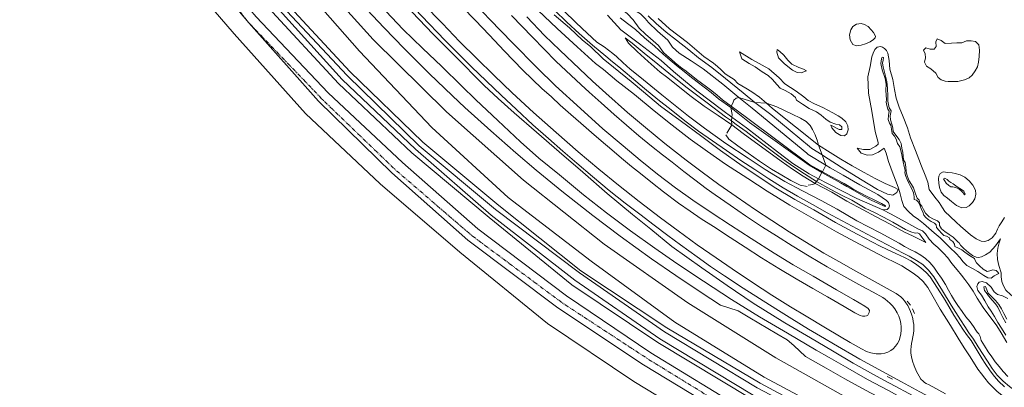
# Model space of a CAD drawing. Header units: metres. Extents: x 69428 to 72581, y 405279 to 408746.
# Tile 17 of 39: x 70308 to 70789, y 407786 to 407965. Entities that reach past the tile are written whole.
import ezdxf

# ---------------------------------------------------------------- set-up
doc = ezdxf.new("R2010")
doc.units = ezdxf.units.M
doc.linetypes.add('PHANTOM2', pattern=[1.25, 0.625, -0.125, 0.125, -0.125, 0.125, -0.125])
for name, color, linetype, lineweight in [('BS-BINNENKRUINLIJN-KPN', 253, 'CONTINUOUS', 0), ('BS-BINNENTEENLIJN-KPN', 253, 'CONTINUOUS', 0), ('BS-HEK', 253, 'RASTER', 0), ('BS-HOOGTELIJN', 253, 'CONTINUOUS', 0), ('BS-INSTEEK-SLOOT-KPN', 253, 'CONTINUOUS', 0), ('BS-KANT-KREUKELBERM', 35, 'PHANTOM2', 0), ('BS-KANT-VERHARDING', 253, 'CONTINUOUS', 0), ('BS-KANT-WATER', 253, 'CONTINUOUS', 0), ('BS-KRUINLIJN', 253, 'CONTINUOUS', 0), ('BS-OVERIG-KPN', 253, 'CONTINUOUS', 0), ('BS-RASTER', 253, 'RASTER', 0), ('BS-SCHEIDINGSL-TALUDBEKL-ONZB', 253, 'CONTINUOUS', 0), ('BS-TUSSENBERM', 253, 'CONTINUOUS', 0)]:
    doc.layers.add(name, color=color, linetype=linetype, lineweight=lineweight)
doc.linetypes.add('RASTER', pattern='A,3,-2,[200,RASTER,S=0.75,R=0,X=0,Y=0],-2,3', length=10)

msp = doc.modelspace()

# ---------------------------------------------------------------- linework, layer by layer
at = {"layer": 'BS-BINNENKRUINLIJN-KPN'}
for points in [[(70383.605, 408101.673), (70388.888, 408093.353), (70396.615, 408081.879), (70403.476, 408071.465), (70410.213, 408062.228), (70417.059, 408053.016), (70425.05, 408042.534), (70433.212, 408031.446), (70442.699, 408020.321), (70450.738, 408010.269), (70460.921, 407997.679), (70469.243, 407987.866), (70478.138, 407978.151), (70486.913, 407969.414), (70495.427, 407960.5), (70504.859, 407951.416), (70514.324, 407942.5), (70523.87, 407933.087), (70530.841, 407926.248)], [(70599.647, 407972.644), (70601.831, 407970.445), (70604.586, 407968.285), (70607.589, 407965.258), (70610.565, 407961.18), (70613.551, 407958.278), (70616.024, 407956.223), (70619.882, 407952.805), (70622.328, 407949.377), (70624.023, 407947.876), (70626.072, 407946.033), (70628.123, 407944.277), (70630.706, 407942.222), (70633.407, 407940.277)], [(70561.124, 407970.022), (70570.498, 407961.122), (70580.261, 407952.027), (70589.23, 407943.906), (70590.423, 407943.059), (70593.043, 407940.982), (70599.664, 407935.495)], [(70601.17, 407966.159), (70604.77, 407963.463), (70608.689, 407960.543), (70613.12, 407956.445), (70618.009, 407952.379), (70622.151, 407948.464), (70625.667, 407945.592), (70629.505, 407942.378), (70632.405, 407940.047)], [(70619.767, 407965.959), (70625.285, 407960.811), (70634.087, 407954.209), (70641.988, 407947.317), (70646.806, 407944.192), (70648.726, 407942.553)], [(70620.704, 407939.83), (70614.929, 407944.938), (70609.571, 407949.817), (70605.319, 407953.952), (70603.728, 407956.51)], [(70667.061, 407942.4), (70664.168, 407943.989), (70660.622, 407946.267), (70659.46, 407949.724)], [(70677.78, 407950.805), (70679.019, 407949.889), (70680.97, 407948.02), (70682.918, 407945.588), (70685.009, 407943.672)], [(70672.632, 407924.658), (70669.144, 407927.571), (70665.418, 407930.163), (70662.484, 407931.983), (70658.583, 407934.244), (70656.882, 407936.244), (70654.278, 407937.752), (70652.415, 407939.026), (70650.251, 407941.116), (70648.726, 407942.553)], [(70692.119, 407940.469), (70690.61, 407941.29), (70688.408, 407942.052), (70685.009, 407943.672)], [(70747.483, 407874.608), (70746.649, 407876.352), (70745.69, 407877.405), (70744.591, 407877.697), (70744.536, 407879.017), (70744.208, 407880.911), (70743.524, 407882.904), (70742.862, 407884.06), (70741.975, 407885.593), (70741.142, 407887.404), (70740.286, 407889.459), (70740.081, 407890.815), (70740.125, 407891.846), (70739.767, 407893.745), (70739.292, 407896.032), (70738.874, 407897.732), (70738.623, 407899.435), (70738.15, 407901.549), (70737.633, 407903.384), (70736.512, 407904.951), (70735.767, 407907.072), (70734.967, 407908.538), (70733.942, 407909.798), (70733.544, 407912.009), (70733.24, 407913.983), (70732.627, 407914.922), (70731.948, 407916.695), (70732.067, 407918.621), (70732.473, 407920.788), (70731.702, 407921.774), (70731.321, 407923.528), (70730.869, 407925.17), (70731.11, 407926.41), (70731.003, 407928.529), (70730.854, 407930.948), (70730.955, 407933.884), (70730.397, 407936.665), (70729.051, 407940.924), (70728.342, 407943.937), (70728.59, 407946.291), (70729.064, 407947.028), (70729.716, 407946.843), (70729.549, 407945.568), (70729.092, 407944.113), (70729.441, 407942.419), (70730.353, 407939.126), (70731.331, 407935.136), (70731.614, 407931.882), (70731.752, 407928.284), (70731.754, 407925.556), (70732.443, 407922.445), (70733.323, 407920.888), (70732.826, 407918.486), (70733.054, 407916.581), (70733.69, 407914.436), (70734.148, 407912.606), (70734.408, 407910.792), (70735.618, 407908.987), (70737.261, 407907.002), (70738.172, 407904.964), (70738.53, 407902.765), (70739.127, 407900.597), (70739.232, 407898.871), (70739.439, 407897.116), (70740.165, 407895.676), (70740.524, 407893.515), (70740.758, 407891.398), (70741.103, 407889.26), (70742.11, 407886.849), (70743.295, 407885.086), (70744.246, 407883.336), (70745.163, 407880.437), (70746.065, 407878.415), (70747.109, 407877.427), (70747.59, 407875.428), (70748.363, 407874.504)], [(70655.622, 407914.146), (70648.973, 407918.662), (70642.193, 407923.156), (70635.268, 407928.417), (70629.271, 407933.09), (70623.856, 407937.451), (70620.704, 407939.83)], [(70655.227, 407922.521), (70649.193, 407926.701), (70645.521, 407929.775), (70642.167, 407932.502), (70638.77, 407934.977), (70635.15, 407937.765), (70632.405, 407940.047)], [(70633.407, 407940.277), (70638.418, 407936.184), (70643.371, 407932.581), (70645.861, 407930.639), (70648.504, 407928.518), (70651.125, 407926.233), (70655.295, 407923.164)], [(70667.061, 407942.4), (70670.525, 407939.999), (70673.346, 407938.066), (70675.434, 407936.226), (70677.568, 407933.702), (70679.279, 407932.025), (70681.761, 407930.815), (70684.675, 407929.169), (70686.708, 407927.341), (70687.269, 407926.156), (70690.136, 407924.206), (70693.449, 407922.131), (70696.954, 407920.471), (70699.241, 407918.756), (70701.531, 407916.782), (70703.581, 407915.403), (70706.327, 407914.401), (70708.208, 407914.04), (70709.324, 407913.121), (70709.256, 407911.844), (70708.049, 407911.739), (70703.985, 407913.901)], [(70599.664, 407935.495), (70608.251, 407928.884), (70617.831, 407920.862), (70626.58, 407913.874), (70635.347, 407907.126), (70643.829, 407901.1), (70652.562, 407894.995), (70663.458, 407887.892), (70672.928, 407881.802), (70683.919, 407875.018), (70695.328, 407868.485), (70706.797, 407861.961), (70715.521, 407857.164), (70724.405, 407852.461), (70730.291, 407849.454)], [(70530.841, 407926.248), (70541.556, 407916.147), (70552.654, 407905.888), (70561.576, 407897.9), (70571.681, 407889.694), (70583.353, 407880.038), (70594.621, 407871.162), (70606.308, 407862.494), (70618.158, 407853.925), (70628.917, 407846.53), (70641.838, 407837.838), (70655.47, 407828.969), (70669.104, 407820.477), (70682.754, 407812.497), (70696.757, 407804.225), (70703.121, 407800.698)], [(70697.86, 407904.153), (70675.533, 407922.013), (70672.632, 407924.658)], [(70699.509, 407890.912), (70693.416, 407894.381), (70664.342, 407915.31), (70657.038, 407921.044), (70655.227, 407922.521)], [(70655.295, 407923.164), (70662.783, 407917.642), (70693.78, 407894.609), (70699.025, 407891.665), (70699.834, 407891.212)], [(70655.622, 407914.146), (70661.255, 407909.946), (70679.777, 407896.449), (70685.223, 407892.5), (70690.401, 407889.009), (70696.379, 407885.447)], [(70736.747, 407882.53), (70734.96, 407883.618), (70730.505, 407885.555), (70725.633, 407888.01), (70720.2, 407890.861), (70714.321, 407894.033), (70708.789, 407897.318), (70703.617, 407900.549), (70697.86, 407904.153)], [(70716.765, 407902.787), (70718.691, 407900.295), (70721.688, 407899.256), (70724.283, 407899.488), (70727.239, 407900.827), (70730.018, 407902.703)], [(70699.834, 407891.212), (70704.3, 407888.714), (70710.492, 407885.534), (70712.88, 407884.072), (70715.207, 407882.578), (70721.006, 407879.483), (70725.464, 407877.346), (70728.678, 407875.757), (70730.56, 407874.688), (70730.576, 407874.325), (70729.888, 407874.383), (70727.199, 407875.74), (70723.582, 407877.422), (70718.845, 407879.986), (70713.518, 407883.004), (70711.712, 407884.086), (70708.587, 407885.823), (70703.944, 407888.374), (70699.509, 407890.912)], [(70696.379, 407885.447), (70704.482, 407881.203), (70711.735, 407876.955), (70719.666, 407872.714), (70725.679, 407869.444), (70732.839, 407865.714), (70739.872, 407861.748)], [(70785.915, 407841.66), (70785.28, 407842.408), (70784.5, 407843.081), (70782.958, 407843.393), (70781.498, 407842.929), (70780.119, 407842.568), (70778.208, 407843.784), (70776.37, 407845.44), (70775.033, 407846.778), (70774.34, 407848.041), (70773.968, 407848.882), (70771.634, 407850.337), (70769.334, 407852.057), (70767.762, 407853.188), (70766.29, 407853.938), (70764.355, 407854.743), (70764.283, 407855.964), (70763.421, 407857.169), (70761.964, 407858.222), (70761.769, 407858.966), (70760.392, 407859.825), (70759.127, 407860.166), (70757.936, 407861.339), (70756.782, 407862.582), (70755.406, 407864.05), (70755.242, 407865.354), (70754.497, 407866.092), (70752.941, 407866.93), (70751.462, 407868.037), (70750.274, 407868.97), (70749.325, 407870.127), (70748.796, 407871.636), (70748.162, 407872.884), (70747.483, 407874.608)], [(70748.363, 407874.504), (70749.091, 407872.908), (70750.174, 407871.069), (70751.827, 407869.281), (70753.955, 407868.126), (70755.935, 407867.301), (70756.952, 407866.271), (70756.899, 407864.963), (70757.948, 407863.43), (70759.535, 407862.109), (70761.703, 407860.724), (70763.529, 407859.333), (70764.708, 407858.178), (70766.017, 407856.93), (70766.46, 407856.576), (70767.266, 407855.478), (70768.874, 407853.791), (70771.1, 407851.918), (70773.077, 407850.48), (70774.849, 407849.668), (70775.974, 407849.383), (70777.485, 407849.792), (70779.353, 407850.722), (70781.554, 407852.037), (70784.311, 407855.047), (70786.678, 407858.473)], [(70750.311, 407856.686), (70746.785, 407858.61), (70743.785, 407860.026), (70739.872, 407861.748)], [(70730.291, 407849.454), (70735.594, 407846.882), (70738.581, 407845.382), (70741.407, 407843.639), (70744.106, 407841.884), (70746.661, 407839.876), (70748.969, 407837.674), (70751.307, 407834.748), (70753.146, 407831.448), (70757.295, 407824.233), (70762.244, 407816.316), (70766.02, 407810.121), (70769.022, 407805.346), (70771.828, 407800.996), (70775.716, 407795.057), (70777.403, 407792.695), (70778.988, 407790.641), (70780.792, 407788.398), (70782.924, 407786.237), (70785.106, 407784.192), (70787.265, 407782.395), (70790.09, 407780.237)], [(70789.231, 407817.581), (70787.854, 407820.157), (70786.496, 407822.76), (70785.469, 407825.181), (70784.204, 407826.906), (70782.596, 407828.717), (70780.772, 407830.8), (70780.111, 407831.66), (70778.851, 407833.392), (70778.545, 407835.105), (70779.392, 407835.349), (70780.089, 407833.636), (70780.752, 407832.11), (70782.323, 407830.398), (70784.286, 407828.482), (70785.896, 407826.615), (70787.231, 407824.42), (70788.372, 407822.13), (70789.733, 407819.43)], [(70703.121, 407800.698), (70711.036, 407796.203), (70721.831, 407789.944), (70732.001, 407784.644), (70740.454, 407779.95), (70749.405, 407775.107), (70758.597, 407770.566), (70768.819, 407765.166), (70777.755, 407760.513), (70787.106, 407755.551), (70797.718, 407750.091)]]:
    msp.add_lwpolyline(points, dxfattribs=at)
msp.add_lwpolyline([(70766.093, 407883.598), (70767.692, 407882.607), (70768.753, 407881.751), (70769.52, 407880.516), (70769.143, 407880.06), (70768.573, 407880.792), (70767.723, 407881.841), (70766.367, 407882.89), (70764.787, 407883.59), (70763.46, 407883.804), (70762.527, 407883.827), (70761.525, 407884.494), (70760.237, 407885.649), (70759.348, 407887.033), (70758.82, 407887.841), (70759.56, 407888.138), (70760.752, 407887.48), (70761.546, 407886.669), (70762.529, 407886.025), (70763.655, 407885.328), (70764.932, 407884.433)], close=True, dxfattribs=at)
at = {"layer": 'BS-BINNENTEENLIJN-KPN'}
for points in [[(70383.522, 408113.632), (70389.959, 408103.945), (70397.657, 408093.3), (70404.991, 408082.626), (70411.384, 408073.669), (70417.959, 408064.682), (70426.087, 408054.43), (70434.819, 408042.996), (70443.001, 408032.552), (70452.087, 408021.551), (70462.055, 408009.838), (70471.913, 407998.679), (70480.529, 407989.213), (70490.751, 407978.311), (70499.566, 407969.237), (70510.032, 407958.218), (70520.382, 407947.823), (70534.881, 407933.293), (70541.783, 407926.99)], [(70641.699, 407941.419), (70635.882, 407945.248), (70630.015, 407949.044), (70626.726, 407951.963), (70624.491, 407955.407), (70619.4, 407959.713), (70615.068, 407963.908), (70613.491, 407965.971), (70611.14, 407968.11), (70608.447, 407969.827), (70605.926, 407970.769), (70599.647, 407972.644)], [(70569.118, 407967.77), (70576.552, 407961.318), (70582.806, 407955.326), (70586.696, 407952.189), (70592.94, 407946.264), (70597.96, 407942.207), (70606.597, 407935.257)], [(70645.944, 407942.071), (70639.475, 407946.801), (70634.773, 407950.676), (70628.645, 407955.418), (70623.596, 407959.207), (70618.802, 407963.551), (70614.909, 407967.227)], [(70603.728, 407956.51), (70607.095, 407953.971), (70612.944, 407949.101), (70619.615, 407943.656), (70624.946, 407939.24)], [(70751.978, 407882.535), (70751.242, 407886.137), (70749.876, 407889.561), (70748.133, 407893.88), (70746.876, 407897.324), (70745.206, 407901.657), (70742.807, 407907.761), (70741.367, 407912.624), (70739.264, 407918.029), (70737.271, 407922.707), (70735.822, 407927.126), (70734.995, 407931.335), (70734.194, 407936.241), (70732.734, 407941.204), (70732.354, 407945.481), (70731.742, 407949.015), (70731.122, 407950.294), (70730.176, 407951.241), (70729.15, 407951.906), (70728.106, 407952.231), (70726.59, 407951.88), (70725.441, 407950.835), (70724.651, 407949.029), (70724.013, 407947.161), (70723.124, 407942.452), (70722.07, 407937.445), (70722.333, 407929.507), (70723.955, 407920.74), (70725.615, 407910.883), (70727.022, 407905.46), (70727.022, 407904.598), (70725.918, 407903.664), (70723.053, 407902.125), (70719.85, 407902.006), (70716.765, 407902.787)], [(70659.46, 407949.724), (70665.419, 407945.884), (70670.446, 407943.171)], [(70681.373, 407943.813), (70678.451, 407946.776), (70677.697, 407949.477), (70677.78, 407950.805)], [(70703.985, 407913.901), (70704.468, 407912.665), (70706.409, 407910.317), (70708.773, 407908.938), (70710.635, 407908.663), (70711.805, 407909.669), (70712.431, 407911.613), (70712.271, 407913.637), (70711.286, 407915.613), (70709.362, 407917.271), (70707.586, 407918.478), (70704.968, 407920), (70700.046, 407922.489), (70695.921, 407924.333), (70692.914, 407925.963), (70690.79, 407927.72), (70687.041, 407930.545), (70681.548, 407934.153), (70678.699, 407937.001), (70673.66, 407941.417), (70670.446, 407943.171)], [(70681.373, 407943.813), (70685.271, 407940.732), (70687.589, 407939.612), (70689.563, 407939.47), (70692.119, 407940.469)], [(70624.946, 407939.24), (70633.249, 407932.661), (70643.633, 407924.861), (70652.53, 407918.051), (70655.531, 407915.971)], [(70641.699, 407941.419), (70651.251, 407933.924), (70659.151, 407927.387)], [(70645.944, 407942.071), (70652.617, 407936.664), (70661.184, 407929.759), (70666.974, 407925.044)], [(70606.597, 407935.257), (70612.547, 407930.235), (70620.972, 407923.254), (70630.482, 407916.188), (70641.046, 407908.365), (70650.086, 407901.553), (70660.725, 407894.048), (70668.908, 407888.705), (70676.257, 407883.784), (70686.346, 407877.772), (70695.595, 407872.613), (70706.287, 407866.517), (70716.774, 407860.741), (70728.009, 407854.924), (70731.074, 407853.483)], [(70541.783, 407926.99), (70549.512, 407919.986), (70560.403, 407910.499), (70571.444, 407900.907), (70582.978, 407890.999), (70594.874, 407880.71), (70607.202, 407870.371), (70616.12, 407863.195), (70626.479, 407854.854), (70641.052, 407844.359), (70653.403, 407835.793), (70666.16, 407827.257), (70681.444, 407817.637), (70694.042, 407810.291), (70704.689, 407803.998)], [(70659.151, 407927.387), (70665.629, 407922.249), (70692.203, 407900.281), (70692.944, 407899.711), (70701.444, 407894.469)], [(70666.974, 407925.044), (70674.762, 407919.076), (70693.476, 407903.515), (70694.732, 407902.634), (70699.73, 407899.456)], [(70696.956, 407886.498), (70691.065, 407890.259), (70685.927, 407893.554), (70680.582, 407897.408), (70665.646, 407908.599), (70662.688, 407910.88), (70657.782, 407914.336), (70655.531, 407915.971)], [(70699.73, 407899.456), (70700.916, 407898.703), (70710.789, 407892.263), (70718.447, 407887.568), (70726.714, 407882.576), (70731.661, 407880.381), (70734.261, 407879.853), (70735.174, 407880.435), (70736.2, 407881.149), (70736.747, 407882.53)], [(70730.018, 407902.703), (70730.894, 407900.335), (70732.151, 407896.146), (70734.3, 407890.066), (70735.854, 407886.318), (70736.989, 407883.208), (70737.767, 407880.401), (70738.609, 407877.28), (70739.57, 407874.304), (70741.838, 407871.88)], [(70701.444, 407894.469), (70703.608, 407893.135), (70710.007, 407889.638), (70718.112, 407884.884), (70726.838, 407880.193), (70731.147, 407877.283), (70732.051, 407876.214), (70732.58, 407874.594), (70732.258, 407873.568), (70731.346, 407872.821), (70729.34, 407872.746)], [(70740.398, 407863.119), (70734.228, 407866.692), (70729.665, 407869.087), (70725.258, 407871.389), (70720.687, 407873.509), (70714.241, 407877.367), (70709.522, 407879.658), (70704.015, 407882.66), (70696.956, 407886.498)], [(70788.607, 407868.924), (70787.264, 407866.891), (70786.007, 407864.854), (70785.189, 407863.196), (70784.437, 407861.294), (70782.552, 407858.992), (70780.68, 407857.738), (70778.898, 407857.172), (70777.312, 407857.415), (70774.783, 407858.577), (70772.022, 407860.493), (70767.215, 407864.735), (70765.129, 407866.595), (70762.168, 407869.487), (70759.53, 407871.925), (70758.356, 407873.638), (70756.748, 407876.253), (70754.71, 407878.885), (70751.978, 407882.535)], [(70741.838, 407871.88), (70744.134, 407869.772), (70746.725, 407867.903), (70749.192, 407865.97), (70751.757, 407863.701), (70754.29, 407861.465), (70757.191, 407859.1), (70759.62, 407856.756), (70762.077, 407854.185), (70764.904, 407851.553), (70767.016, 407849.312), (70768.379, 407847.44), (70770.29, 407845.6), (70773.098, 407844.063), (70775.598, 407842.698), (70778.511, 407840.648), (70780.495, 407839.487), (70782.114, 407839.415), (70783.682, 407840.465), (70785.915, 407841.66)], [(70740.398, 407863.119), (70742.914, 407861.972), (70745.015, 407861.307), (70746.282, 407861.432), (70747.256, 407860.993), (70748.385, 407859.301), (70750.311, 407856.686)], [(70786.678, 407858.473), (70786.12, 407856.622), (70785.405, 407854.029), (70785.07, 407851.381), (70785.193, 407848.467), (70785.905, 407845.573), (70787.042, 407842.009), (70786.988, 407840.011), (70787.334, 407837.784), (70787.955, 407835.945), (70789.285, 407833.584), (70791.754, 407831.297), (70794.154, 407829.375), (70796.841, 407827.008), (70800.286, 407824.424), (70803.037, 407822.188), (70806.257, 407819.773), (70808.603, 407818.171), (70813.461, 407815.235)], [(70731.074, 407853.483), (70735.571, 407851.34), (70739.883, 407849.383), (70742.906, 407847.833), (70745.217, 407846.36), (70747.9, 407844.343), (70750.402, 407842.127), (70752.394, 407840.073), (70755.964, 407834.525), (70759.628, 407828.581), (70764.005, 407821.329), (70768.297, 407814.567), (70770.136, 407811.927), (70772.308, 407809.049), (70777.719, 407800.032), (70779.277, 407797.72), (70781.616, 407794.201), (70783.768, 407791.496), (70785.751, 407789.234), (70788.562, 407786.41)], [(70789.316, 407811.547), (70787.158, 407814.991), (70785.339, 407817.776), (70783.738, 407820.734), (70782.124, 407823.333), (70780.704, 407825.398), (70779.079, 407828.328), (70777.356, 407831.101), (70775.704, 407833.399), (70775.155, 407835.314), (70775.637, 407836.656), (70776.31, 407837.5), (70777.828, 407837.81), (70779.803, 407837.028), (70782.116, 407834.913), (70783.599, 407832.651), (70785.233, 407831.342), (70787.689, 407830.762), (70790.305, 407829.516)], [(70704.689, 407803.998), (70714.852, 407797.976), (70723.266, 407793.155), (70729.735, 407789.695), (70735.329, 407786.741), (70742.067, 407783.152), (70747.003, 407780.461), (70751.967, 407777.833), (70757.316, 407775.028), (70762.629, 407772.112), (70769.205, 407768.599), (70775.873, 407764.929), (70782.888, 407761.319), (70789.827, 407757.806)]]:
    msp.add_lwpolyline(points, dxfattribs=at)
msp.add_lwpolyline([(70764.646, 407890.317), (70766.99, 407889.733), (70769.232, 407888.579), (70771.444, 407886.737), (70773.261, 407884.673), (70774.465, 407882.294), (70774.676, 407880.269), (70774.132, 407878.041), (70773.02, 407876.222), (70771.486, 407874.678), (70769.94, 407873.776), (70767.855, 407873.725), (70765.189, 407874.847), (70762.81, 407876.77), (70760.858, 407878.435), (70759.111, 407879.652), (70757.682, 407881.355), (70757.003, 407883.602), (70756.601, 407885.63), (70756.401, 407887.722), (70756.61, 407889.142), (70757.349, 407890.358), (70758.763, 407891.111), (70761.082, 407890.882), (70763.048, 407890.622)], close=True, dxfattribs=at)
at = {"layer": 'BS-HEK'}
for points in [[(70742.722, 407826.189), (70741.227, 407828.187)], [(70744.802, 407822.104), (70743.801, 407824.453)], [(70731.397, 407791.425), (70734.071, 407790.07)]]:
    msp.add_lwpolyline(points, dxfattribs=at)
at = {"layer": 'BS-HOOGTELIJN'}
msp.add_lwpolyline([(70794.130956, 407700.23506), (70750.189745, 407722.428023), (70703.749653, 407744.668974), (70658.759887, 407769.223868), (70612.566332, 407797.114231), (70570.874287, 407824.844895), (70527.011972, 407857.867277), (70489.915084, 407890.758806), (70454.105364, 407925.611068), (70420.088887, 407963.797548), (70386.57848, 408003.669561), (70352.252715, 408048.764933), (70323.316283, 408090.521788), (70295.412972, 408138.214275), (70272.156198, 408182.059821), (70247.22225, 408234.049842), (70228.996118, 408280.793151), (70214.283213, 408330.57326)], dxfattribs=at)
at = {"layer": 'BS-INSTEEK-SLOOT-KPN'}
for points in [[(70392.626, 408179.143), (70398.408, 408166.927), (70404.743, 408154.575), (70410.797, 408142.745), (70416.975, 408130.923), (70422.533, 408120.584), (70427.693, 408111.702), (70433.551, 408102.317), (70440.436, 408090.983), (70448.471, 408078.121), (70456.246, 408066.064), (70464.865, 408053.907), (70472.928, 408043.172), (70481.546, 408031.384), (70491.134, 408019.084), (70500.798, 408006.841), (70509.443, 407996.87), (70518.536, 407986.121), (70528.447, 407975.345), (70537.688, 407965.418), (70548.653, 407954.07), (70560.618, 407941.994), (70569.636, 407933.175)], [(70563.016, 407931.757), (70553.822, 407940.793), (70544.69, 407950.083), (70537.58, 407957.825), (70530.561, 407965.141), (70524.364, 407971.511)], [(70573.53, 407969.839), (70579.696, 407963.801), (70585.138, 407958.757), (70589.844, 407954.445), (70593.377, 407952.096), (70595.578, 407950.51), (70597.687, 407948.867), (70599.502, 407947.429), (70602.593, 407944.452), (70606.137, 407941.235), (70610.881, 407937.408)], [(70594.969, 407967.593), (70601.493, 407960.401), (70610.606, 407953.579), (70621.19, 407945.491), (70627.197, 407940.049)], [(70655.667, 407917.83), (70651.236, 407921.074), (70638.58, 407930.643), (70632.135, 407936.03), (70627.197, 407940.049)], [(70569.636, 407933.175), (70581.929, 407922.044), (70592.846, 407912.171), (70602.631, 407903.863), (70610.983, 407896.819), (70619.481, 407890.061), (70628.212, 407883.444), (70636.594, 407877.387), (70646.009, 407871.004), (70655.065, 407865.183), (70665.117, 407858.702), (70676.284, 407851.603), (70685.649, 407845.926), (70695.276, 407840.265), (70706.691, 407833.684), (70714.953, 407829.01), (70720.511, 407825.765), (70722.141, 407824.593), (70722.759, 407823.611), (70722.693, 407822.643), (70722.355, 407821.937), (70721.952, 407821.386), (70721.391, 407820.993), (70720.582, 407820.861), (70719.465, 407820.894), (70718.329, 407821.226), (70717.217, 407821.702), (70715.722, 407822.538), (70710.375, 407825.604), (70702.32, 407830.204), (70695.212, 407834.331), (70686.974, 407839.072), (70678.632, 407844.1), (70670.12, 407849.346), (70662.19, 407854.478), (70654.835, 407859.234), (70646.684, 407864.493), (70640.777, 407868.337), (70635.294, 407871.972), (70629.735, 407875.881), (70622.417, 407881.373), (70616.961, 407885.64), (70611.171, 407890.297), (70606.772, 407893.727), (70601.949, 407897.845), (70597.116, 407901.892), (70591.899, 407906.31), (70587.276, 407910.417), (70582.082, 407914.897), (70577.087, 407919.124), (70572.024, 407923.736), (70567.684, 407927.679), (70563.016, 407931.757)], [(70610.881, 407937.408), (70621.464, 407928.643), (70634.57, 407918.321), (70642.272, 407912.434), (70652.808, 407905.052), (70663.712, 407897.793), (70671.994, 407892.359), (70676.969, 407889.211), (70681.46, 407886.466), (70690.152, 407881.884), (70699.239, 407877.138), (70707.005, 407872.918), (70716.626, 407867.348), (70727.995, 407861.389), (70737.347, 407856.472)], [(70698.014, 407887.781), (70693.317, 407890.281), (70685.487, 407895.265), (70677.945, 407900.924), (70662.801, 407912.607), (70655.667, 407917.83)], [(70729.34, 407872.746), (70716.598, 407878.168), (70702.328, 407885.484), (70698.014, 407887.781)], [(70740.597, 407866.59), (70733.078, 407870.801), (70729.34, 407872.746)], [(70789.752, 407808.092), (70787.039, 407812.68), (70784.827, 407816.087), (70778.187, 407825.092), (70775.36, 407829.6), (70773.383, 407833.024), (70771.27, 407836.119), (70769.22, 407838.685), (70767.618, 407840.874), (70765.596, 407843.456), (70763.032, 407846.473), (70760.933, 407849.256), (70758.876, 407851.484), (70756.06, 407854.291), (70754.132, 407855.99), (70751.93, 407858.411), (70750.155, 407860.957), (70748.616, 407862.463), (70746.357, 407863.331), (70740.597, 407866.59)], [(70737.347, 407856.472), (70739.938, 407854.874), (70742.94, 407853.185), (70745.109, 407852.121), (70747.923, 407850.556), (70750.106, 407848.911), (70752.208, 407846.98), (70754.109, 407844.779), (70755.883, 407842.303), (70757.951, 407839.303), (70759.795, 407836.263), (70761.413, 407833.467), (70762.771, 407830.959), (70764.261, 407828.454), (70765.859, 407826.004), (70768.008, 407823.063), (70769.846, 407820.553), (70771.855, 407818.045), (70773.595, 407815.796), (70774.655, 407814.083), (70775.291, 407813.011), (70776.178, 407812.235), (70776.772, 407810.885), (70777.29, 407808.932), (70778.813, 407806.424), (70780.72, 407803.456), (70782.445, 407800.968), (70784.13, 407798.653), (70786.015, 407796.334), (70787.986, 407793.872), (70790.291, 407791.449)]]:
    msp.add_lwpolyline(points, dxfattribs=at)
at = {"layer": 'BS-KANT-KREUKELBERM', "ltscale": 3, "flags": 128}
msp.add_lwpolyline([(70158.919, 408521.003), (70171.247235, 408481.262215), (70177.119427, 408461.324607), (70183.916263, 408436.109689), (70191.281982, 408413.566243), (70203.135975, 408379.65464), (70217.063038, 408331.343494), (70233.27454, 408282.360591), (70249.23838, 408234.634639), (70273.859397, 408183.207518), (70296.870454, 408138.826147), (70325.050027, 408091.817092), (70352.252715, 408048.764933), (70387.580972, 408004.680261), (70420.088887, 407963.797548), (70455.653573, 407926.833106), (70491.491493, 407892.289863), (70528.961655, 407860.06746), (70572.824099, 407827.436381), (70614.393117, 407800.233607), (70660.568977, 407771.803961), (70705.444847, 407748.154893), (70751.779707, 407725.178969), (70795.803762, 407702.883592), (70842.729263, 407679.751596), (70886.882707, 407657.587624), (70929.389624, 407636.075063), (70973.192591, 407612.904716), (71035.916465, 407579.557449), (71080.641822, 407557.132706), (71124.391702, 407530.45552), (71139.669516, 407520.627353), (71146.061042, 407512.982255), (71151.039214, 407504.994382), (71144.556191, 407502.15417), (71141.800101, 407480.655428), (71126.430916, 407447.686919), (71123.461104, 407438.55287), (71122.971283, 407432.23668), (71113.884759, 407409.150793), (71088.968418, 407360.19553), (71066.074025, 407317.298185), (71048.313781, 407291.058234), (71022.633052, 407250.294319), (71025.082089, 407246.507048), (71024.364841, 407239.229964), (71014.393459, 407229.793322), (70997.053563, 407224.91458), (70984.239498, 407226.100928), (70974.494096, 407227.489669), (70953.853781, 407231.09008), (70945.394256, 407234.164407), (70934.590252, 407239.822402), (70923.353647, 407246.291254), (70916.61435, 407251.296716), (70892.386393, 407268.852464), (70856.327489, 407292.5645), (70814.697171, 407320.460955), (70772.008202, 407349.437567), (70730.861536, 407378.263417), (70690.724638, 407404.892131), (70649.885997, 407433.129913), (70624.040439, 407450.643148), (70584.04586, 407479.802332), (70542.751737, 407508.29266), (70501.029855, 407535.273217), (70461.121377, 407564.223829), (70419.530357, 407591.959659), (70380.365728, 407619.766582), (70344.185472, 407644.493923), (70301.875907, 407672.896837), (70262.339764, 407702.087603), (70222.115999, 407729.23782), (70180.576468, 407757.414226), (70140.007839, 407785.116654), (70100.712304, 407812.199772), (70057.849847, 407841.127622), (70017.136649, 407870.951545), (69976.107942, 407899.30187), (69934.259511, 407927.830076), (69913.122124, 407942.386291), (69886.511347, 407960.809282), (69874.042819, 407978.0079), (69869.601099, 407999.104917), (69871.070848, 408015.093468), (69891.860952, 408062.14858), (69910.887133, 408097.906973), (69938.85022, 408140.139322), (69965.746621, 408178.702964), (69982.161707, 408202.124154), (69994.616226, 408217.23699), (70014.384083, 408257.335543), (70021.291589, 408273.74489), (70023.951449, 408273.076987), (70027.365491, 408278.318513), (70030.504387, 408272.277775), (70032.297535, 408272.512868)], dxfattribs=at)
at = {"layer": 'BS-KANT-VERHARDING'}
for points in [[(71089.590572, 407569.76125), (71044.154572, 407593.581949), (70980.311907, 407626.826621), (70936.479689, 407650.055407), (70894.266521, 407671.203597), (70849.718903, 407693.752593), (70802.775613, 407716.940803), (70759.517993, 407739.059312), (70712.894799, 407762.416173), (70668.029375, 407785.945148), (70622.76476, 407813.228186), (70581.373415, 407842.025425), (70540.430076, 407872.901622), (70503.274691, 407903.938327), (70468.018885, 407938.165902), (70433.853404, 407974.73952), (70400.563382, 408014.603603), (70366.948667, 408059.343005), (70339.013762, 408100.449958), (70311.214206, 408146.517543), (70287.914888, 408189.78434), (70264.842088, 408239.630116), (70245.972318, 408287.266996), (70230.953436, 408336.290175)], [(71087.292552, 407566.238439), (71042.34873, 407590.165162), (70978.656729, 407623.714338), (70934.775524, 407646.76605), (70892.555935, 407668.342588), (70848.15146, 407690.358111), (70801.272207, 407713.845505), (70757.802312, 407735.686158), (70710.920379, 407758.770861), (70666.136979, 407782.36401), (70620.528495, 407809.808439), (70579.083672, 407838.383396), (70538.239043, 407870.08911), (70501.343102, 407902.170117), (70465.606408, 407936.135145), (70431.967573, 407973.382901), (70398.257077, 408012.733304), (70364.178296, 408057.511431), (70336.347493, 408098.857056), (70308.73226, 408145.311537), (70284.849318, 408188.572357), (70262.33649, 408238.832134), (70243.319685, 408286.183198), (70226.989051, 408335.427904)], [(70852.650057, 407706.377669), (70809.280876, 407729.229398), (70765.357452, 407752.406917), (70720.855443, 407776.043997), (70677.112088, 407800.480818), (70634.261084, 407827.298684), (70593.475436, 407855.876464), (70554.150203, 407887.05072), (70516.58306, 407920.42784), (70480.829127, 407955.654835), (70447.122902, 407993.008258), (70416.163898, 408031.360892), (70386.742712, 408071.98789), (70359.351155, 408114.850193), (70334.513627, 408159.012148), (70312.845863, 408202.959651), (70293.035282, 408249.61254), (70275.750659, 408297.212733)]]:
    msp.add_lwpolyline(points, dxfattribs=at)
at = {"layer": 'BS-KANT-WATER'}
msp.add_lwpolyline([(70789.880052, 407691.72021), (70745.98181, 407713.712739), (70699.386912, 407736.514439), (70653.990182, 407761.037344), (70607.901002, 407788.937402), (70565.711302, 407817.199154), (70522.999479, 407852.041389), (70484.134813, 407885.318552), (70447.855783, 407919.694), (70413.004812, 407958.363577), (70379.209543, 407997.821544), (70344.547973, 408044.19302), (70316.456556, 408086.547033), (70287.374543, 408133.763216), (70263.939886, 408177.943458), (70238.367238, 408230.662856), (70221.282378, 408278.307644), (70204.02207, 408328.143424)], dxfattribs=at)
at = {"layer": 'BS-KRUINLIJN'}
msp.add_lwpolyline([(70805.521269, 407722.154991), (70760.443513, 407744.010818), (70716.153167, 407767.19436), (70671.456277, 407791.070267), (70627.914067, 407817.972772), (70587.06384, 407847.65749), (70546.571404, 407878.625944), (70509.406119, 407912.796838), (70474.131183, 407950.016494), (70440.802877, 407988.061333), (70413.638656, 408022.817291), (70381.024647, 408069.068675), (70354.562302, 408110.456393), (70328.972828, 408156.293257), (70307.89165, 408199.281345), (70286.603322, 408247.93577), (70269.488611, 408295.370635), (70255.458509, 408341.015778)], dxfattribs=at)
at = {"layer": 'BS-OVERIG-KPN'}
for points in [[(70385.154, 408124.711), (70394.373, 408111.016), (70403.419, 408097.903), (70411.457, 408086.413), (70420.42, 408074.217), (70432.736, 408057.952), (70444.113, 408043.372), (70454.287, 408030.805), (70464.227, 408018.882), (70474.355, 408007.08), (70485.382, 407994.736), (70496.427, 407982.569), (70505.179, 407973.14), (70514.523, 407963.417), (70522.955, 407954.716), (70531.346, 407946.382), (70539.656, 407938.262), (70548.572, 407929.751)], [(70382.892, 408119.595), (70391.535, 408106.664), (70401.027, 408092.914), (70410.151, 408080.382), (70418.811, 408068.521), (70428.159, 408056.106), (70437.408, 408044.375), (70447.145, 408032.19), (70457.376, 408019.908), (70469.586, 408005.428), (70479.489, 407994.235), (70492.907, 407979.479), (70504.288, 407967.253), (70515.899, 407955.204), (70528.767, 407942.374), (70543.224, 407928.491)], [(70382.482, 408092.098), (70392.238, 408077.698), (70402.397, 408062.977), (70409.32, 408053.386), (70418.759, 408040.608), (70428.928, 408027.397), (70440.047, 408013.456), (70450.64, 408000.712), (70463.509, 407985.932), (70477.678, 407970.294), (70486.123, 407961.341), (70495.883, 407951.283), (70508.063, 407939.034), (70519.49, 407928.178), (70525.549, 407922.502)], [(70548.286, 407967.392), (70558.42, 407956.769), (70569.851, 407945.127), (70582.174, 407933.594)], [(70555.655, 407966.71), (70564.398, 407957.658), (70571.736, 407950.447), (70581.318, 407941.338), (70587.758, 407935.436)], [(70724.562, 407832.552), (70719.064, 407835.524), (70710.313, 407840.338), (70702.247, 407844.872), (70693.346, 407850.125), (70685.149, 407855.192), (70677.457, 407859.968), (70670.62, 407864.244), (70662.362, 407869.811), (70654.867, 407874.95), (70647.574, 407879.97), (70643.226, 407883.032), (70637.578, 407887.276), (70632.245, 407891.359), (70626.598, 407895.83), (70621.872, 407899.448), (70616.519, 407903.762), (70610.367, 407908.728), (70604.344, 407913.918), (70598.225, 407919.175), (70591.909, 407924.807), (70586.174, 407929.97), (70582.174, 407933.594)], [(70587.758, 407935.436), (70594.308, 407929.542), (70604.823, 407920.163), (70613.522, 407912.859), (70623.084, 407904.994), (70633.422, 407896.88), (70641.201, 407891.045), (70649.418, 407885.015), (70657.759, 407879.18), (70667.251, 407872.605), (70675.105, 407867.407), (70683.709, 407861.969), (70693.403, 407855.88), (70700.593, 407851.515), (70707.897, 407847.476), (70716.219, 407842.767), (70724.132, 407838.353), (70727.075, 407836.765)], [(70543.224, 407928.491), (70550.74, 407921.496), (70558.694, 407914.15), (70566.246, 407907.39), (70573.344, 407901.193), (70580.021, 407895.414), (70587.67, 407888.924), (70595.917, 407882.115), (70603.705, 407875.944), (70610.8, 407870.504), (70617.82, 407865.152), (70624.417, 407860.158), (70630.665, 407855.595), (70638.719, 407849.824), (70645.336, 407845.122), (70652.137, 407840.487), (70661.283, 407834.553), (70669.133, 407829.417), (70677.159, 407824.372), (70684.857, 407819.607), (70693.123, 407814.514), (70700.836, 407809.932), (70705.203, 407807.425)], [(70548.572, 407929.751), (70558.994, 407920.097), (70569.954, 407910.302), (70580.739, 407900.938), (70590.779, 407892.466), (70600.492, 407884.612), (70610.481, 407876.764), (70620.943, 407868.767), (70629.448, 407862.378), (70638.734, 407855.669), (70648.008, 407849.219), (70655.905, 407843.906), (70665.78, 407837.224), (70675.202, 407831.069), (70684.21, 407825.474), (70691.943, 407820.769), (70701.294, 407815.159), (70708.12, 407811.181)], [(70659.151, 407927.387), (70657.816, 407927.032), (70656.722, 407926.053), (70656.157, 407924.655), (70655.295, 407923.164)], [(70666.974, 407925.044), (70659.151, 407927.387)], [(70672.632, 407924.658), (70666.974, 407925.044)], [(70697.86, 407904.153), (70697.478, 407906.082), (70696.347, 407909.167), (70695.032, 407911.889), (70693.795, 407913.697), (70691.977, 407915.653), (70689.195, 407917.352), (70685.159, 407919.263), (70681.423, 407921.159), (70677.554, 407922.906), (70672.632, 407924.658)], [(70525.549, 407922.502), (70538.111, 407911.162), (70550.387, 407900.402), (70560.263, 407892.005), (70572.741, 407881.717), (70587.881, 407869.834), (70601.252, 407859.812), (70616.479, 407848.82), (70628.289, 407840.689), (70640.696, 407832.391), (70650.178, 407826.138), (70658.691, 407823.434), (70664.534, 407820.034), (70677.6, 407812.219), (70682.58, 407809.285), (70685.893, 407806.503), (70691.593, 407801.14), (70701.655, 407795.573)], [(70655.295, 407923.164), (70655.227, 407922.521)], [(70655.227, 407922.521), (70655.86, 407919.21), (70655.667, 407917.83)], [(70655.622, 407914.146), (70653.248, 407910.01)], [(70655.667, 407917.83), (70655.531, 407915.971)], [(70655.531, 407915.971), (70655.622, 407914.146)], [(70652.712, 407909.217), (70654.23, 407907.16), (70658.671, 407903.872), (70663.697, 407900.292), (70669.228, 407896.31), (70674.954, 407892.513), (70679.998, 407889.595), (70684.478, 407886.993), (70688.962, 407884.771), (70692.468, 407884.083)], [(70699.73, 407899.456), (70697.86, 407904.153)], [(70701.444, 407894.469), (70699.73, 407899.456)], [(70698.014, 407887.781), (70699.509, 407890.912)], [(70699.509, 407890.912), (70699.834, 407891.212)], [(70699.834, 407891.212), (70701.444, 407894.469)], [(70692.882, 407884.767), (70695.218, 407885.01), (70696.379, 407885.447)], [(70696.379, 407885.447), (70696.956, 407886.498)], [(70696.956, 407886.498), (70698.014, 407887.781)], [(70708.12, 407811.181), (70713.452, 407808.067), (70718.927, 407804.917), (70721.321, 407803.689), (70723.524, 407802.949), (70726.064, 407802.519), (70728.453, 407802.485), (70730.255, 407802.834), (70731.774, 407803.292), (70733.233, 407804.059), (70734.4, 407805.001), (70735.52, 407806.274), (70736.517, 407807.556), (70737.27, 407809.06), (70737.759, 407810.716), (70738.009, 407812.247), (70738.227, 407814.107), (70738.206, 407815.576), (70738.01, 407817.204), (70737.742, 407818.906), (70737.123, 407820.819), (70736.365, 407822.525), (70735.2, 407824.365), (70734.066, 407825.812), (70732.782, 407827.139), (70731.637, 407828.141), (70730.468, 407829.101), (70729.25, 407829.881), (70724.562, 407832.552)], [(70727.075, 407836.765), (70735.843, 407831.846), (70736.999, 407831.078), (70738.095, 407830.193), (70739.071, 407829.321), (70739.857, 407828.381), (70740.601, 407827.345), (70741.483, 407826.011), (70742.21, 407824.55), (70742.82, 407823.05), (70743.48, 407821.268), (70743.88, 407819.729), (70744.107, 407818.278), (70744.364, 407816.727), (70744.4, 407815.352), (70744.377, 407813.914), (70744.253, 407812.436), (70743.975, 407810.77), (70743.673, 407809.061), (70743.368, 407807.523), (70743.138, 407806.107), (70743.003, 407804.482), (70743.019, 407802.774), (70743.293, 407801.053), (70743.846, 407798.867), (70744.623, 407796.633), (70745.7, 407793.91), (70747.064, 407791.576), (70747.877, 407790.219), (70748.956, 407789.143), (70749.688, 407788.596), (70750.464, 407788.114), (70751.848, 407787.33), (70759.85, 407783.014)], [(70705.203, 407807.425), (70718.055, 407799.921), (70729.207, 407793.844), (70738.335, 407788.925), (70747.406, 407784.041), (70755.978, 407779.493), (70767.143, 407773.695), (70777.544, 407768.246), (70784.366, 407764.743), (70794.47, 407759.389)], [(70798.166, 407743.899), (70788.037, 407749.26), (70777.383, 407754.797), (70765.979, 407760.898), (70754.612, 407766.85), (70744.147, 407772.367), (70732.523, 407778.589), (70720.872, 407784.799), (70710.855, 407790.282), (70701.655, 407795.573)]]:
    msp.add_lwpolyline(points, dxfattribs=at)
for points in [[(70713.4, 407955.443), (70713.098, 407958.026), (70713.709, 407960.401), (70714.733, 407962.07), (70716.488, 407963.183), (70718.722, 407963.484), (70720.355, 407963.032), (70722.143, 407962.069), (70723.642, 407960.407), (70724.72, 407959.082), (70725.791, 407957.33), (70725.519, 407956.43), (70724.723, 407955.602), (70723.171, 407954.577), (70720.903, 407953.5), (70718.719, 407952.924), (70716.453, 407952.561), (70714.723, 407953.267)], [(70759.725, 407935.373), (70757.803, 407936.076), (70756.233, 407937.185), (70755.091, 407939.269), (70752.708, 407941.343), (70750.611, 407942.709), (70749.629, 407944.692), (70750.172, 407946.744), (70749.971, 407948.684), (70749.165, 407950.55), (70750.26, 407951.582), (70752.367, 407950.99), (70754.29, 407950.925), (70755.382, 407952.337), (70755.219, 407954.547), (70755.856, 407955.975), (70757.795, 407955.203), (70759.729, 407953.678), (70762.715, 407953.946), (70765.336, 407953.976), (70767.855, 407954.093), (70770.093, 407955.036), (70772.455, 407955.048), (70774.459, 407954.703), (70776.123, 407953.057), (70776.495, 407950.447), (70776.242, 407947.37), (70775.982, 407944.641), (70775.394, 407942.425), (70774.34, 407940.455), (70772.818, 407938.32), (70771.34, 407937.048), (70769.147, 407936.013), (70765.861, 407935.271), (70761.114, 407935.227)]]:
    msp.add_lwpolyline(points, close=True, dxfattribs=at)
at = {"layer": 'BS-RASTER', "flags": 128}
msp.add_lwpolyline([(70392.259, 408448.266), (70389.437, 408448.068), (70386.026, 408447.829), (70380.109, 408447.321), (70376.568, 408446.952), (70373.547, 408446.671), (70373.575, 408446.328), (70373.761, 408444.052), (70374.002, 408438.2), (70374.269, 408430.341), (70374.391, 408426.197), (70374.513, 408422.043), (70374.74, 408414.027), (70375.086, 408401.418), (70375.533, 408393.179), (70376.122, 408384.895), (70376.731, 408376.596), (70377.608, 408368.192), (70379.16, 408356.045), (70380.947, 408343.707), (70381.616, 408339.675), (70383.736, 408327.766), (70386.287, 408315.431), (70388.065, 408307.076), (70389.743, 408299.259), (70390.625, 408295.129), (70391.59, 408291.203), (70393.466, 408283.058), (70395.483, 408275.115), (70397.63, 408267.32), (70400.91, 408255.349), (70404.561, 408243.085), (70405.695, 408239.536), (70408.215, 408231.654), (70410.798, 408223.978), (70413.43, 408216.159), (70416.281, 408208.465), (70419.186, 408200.564), (70422.177, 408192.698), (70425.147, 408185.087), (70428.249, 408177.756), (70429.703, 408173.92), (70431.492, 408170.076), (70434.817, 408162.556), (70438.12, 408155.188), (70440.093, 408151.39), (70443.821, 408144.017), (70447.498, 408136.624), (70451.312, 408129.396), (70455.38, 408121.85), (70459.522, 408114.775), (70463.691, 408107.627), (70467.928, 408100.752), (70472.31, 408093.567), (70476.802, 408086.599), (70481.105, 408079.655), (70485.787, 408072.639), (70490.546, 408065.907), (70495.399, 408059.191), (70500.447, 408052.384), (70505.134, 408045.804), (70510.179, 408039.11), (70515.223, 408032.53), (70520.329, 408026.008), (70525.458, 408019.577), (70530.69, 408013.161), (70535.895, 408006.72), (70541.216, 408000.304), (70546.588, 407994.026), (70552.102, 407987.86), (70557.682, 407981.68), (70563.386, 407975.694), (70569.27, 407969.965), (70575.192, 407964.127), (70581.256, 407958.625), (70587.754, 407952.953), (70594.164, 407947.584), (70597.529, 407944.868), (70600.573, 407942.337), (70606.693, 407937.132), (70613.068, 407931.831), (70619.54, 407926.383), (70626.091, 407921.361), (70632.817, 407916.078), (70639.419, 407911.047), (70646.196, 407906.307), (70653.1, 407901.511), (70660.141, 407896.746), (70666.968, 407892.331), (70673.784, 407887.811), (70680.677, 407883.401), (70687.745, 407879.378), (70694.934, 407875.304), (70702.193, 407871.227), (70709.487, 407867.282), (70716.768, 407863.399), (70724.18, 407859.565), (70731.651, 407855.536), (70738.955, 407851.716), (70742.169, 407850.105), (70745.671, 407848.058), (70748.813, 407846.03), (70751.563, 407843.293), (70754.185, 407840.007), (70758.337, 407833.143), (70762.664, 407826.144), (70767.189, 407819.123), (70769.347, 407815.818), (70771.323, 407812.732), (70773.489, 407809.571), (70775.744, 407805.872), (70780.301, 407798.889), (70782.668, 407795.361), (70785.045, 407792.071), (70788.034, 407789.139), (70791.074, 407786.571), (70794.484, 407784.051), (70798.121, 407781.906), (70805.066, 407777.982), (70812.327, 407773.896), (70819.449, 407769.875), (70826.709, 407765.825), (70833.787, 407761.74), (70841.203, 407757.613), (70848.342, 407753.58), (70855.42, 407749.431), (70862.645, 407745.365), (70869.786, 407741.366), (70877.023, 407737.281), (70884.303, 407733.202), (70891.774, 407729.082), (70898.865, 407725.067), (70906.049, 407721.064), (70913.154, 407717.194), (70920.642, 407713.091), (70927.764, 407709.136), (70935.088, 407705.091), (70942.379, 407701.187), (70949.759, 407697.174), (70957.169, 407693.125), (70964.596, 407689.049), (70971.55, 407685.372), (70979.269, 407681.498), (70986.744, 407677.688), (70993.817, 407674.241), (71001.439, 407670.523), (71009.123, 407666.634), (71015.386, 407663.584), (71023.132, 407659.722), (71030.198, 407656.176), (71037.73, 407652.368), (71048.828, 407646.882), (71060.022, 407641.33), (71067.45, 407637.63), (71074.837, 407634.299), (71082.36, 407631.014), (71090.005, 407627.882), (71097.38, 407624.874), (71105.179, 407621.784), (71112.751, 407619.126), (71120.333, 407616.919), (71128.365, 407614.518), (71136.311, 407612.139), (71144.371, 407609.678), (71152.219, 407607.555), (71159.788, 407605.224), (71167.61, 407602.811), (71175.391, 407600.439), (71183.385, 407598.163), (71191.051, 407595.35), (71198.948, 407592.544), (71206.195, 407589.932), (71214.059, 407587.427), (71221.071, 407585.321), (71225.408, 407583.964), (71233.163, 407581.168), (71240.992, 407578.545), (71244.882, 407577.195), (71248.843, 407575.469), (71255.906, 407571.947), (71263.386, 407567.993), (71269.571, 407564.559), (71275.697, 407561.162), (71281.476, 407557.925), (71288.341, 407554.074), (71291.976, 407552.204), (71295.847, 407550.446), (71299.957, 407549.393), (71308.728, 407547.166), (71317.42, 407544.98), (71322.249, 407543.791), (71329.218, 407539.098), (71336.065, 407534.436), (71346.17, 407527.336), (71352.767, 407522.862), (71357.947, 407519.273), (71363.009, 407515.673), (71370.406, 407510.417), (71376.564, 407506.114), (71386.922, 407498.998), (71397.241, 407491.747), (71404.011, 407487.078), (71411.154, 407482.265), (71417.934, 407477.481), (71424.119, 407473.073), (71431.847, 407465.752), (71440.052, 407457.86), (71448.163, 407450.414), (71463.287, 407442.429), (71478.02, 407435.21), (71488.827, 407429.73), (71503.523, 407422.264), (71511.071, 407418.446), (71518.643, 407414.732), (71523.338, 407412.612), (71527.902, 407410.756), (71530.064, 407409.923)], dxfattribs=at)
at = {"layer": 'BS-SCHEIDINGSL-TALUDBEKL-ONZB'}
msp.add_lwpolyline([(70789.880052, 407691.72021), (70745.98181, 407713.712739), (70699.386912, 407736.514439), (70653.990182, 407761.037344), (70607.901002, 407788.937402), (70565.711302, 407817.199154), (70522.999479, 407852.041389), (70484.134813, 407885.318552), (70447.855783, 407919.694), (70413.004812, 407958.363577), (70379.209543, 407997.821544), (70344.547973, 408044.19302), (70316.456556, 408086.547033), (70287.374543, 408133.763216), (70263.939886, 408177.943458), (70238.367238, 408230.662856), (70221.282378, 408278.307644), (70204.02207, 408328.143424)], dxfattribs=at)
at = {"layer": 'BS-TUSSENBERM'}
for points in [[(70804.122024, 407719.393859), (70760.477446, 407740.678532), (70713.994523, 407764.328142), (70669.572861, 407788.144491), (70624.058108, 407815.157472), (70582.08499, 407842.8625), (70542.12499, 407874.800266), (70505.060966, 407905.707592), (70469.346327, 407940.126137), (70436.022923, 407976.190436), (70402.201487, 408016.083437), (70369.263063, 408060.975517), (70342.067343, 408102.309803), (70313.757931, 408148.050933), (70290.476067, 408191.052958), (70267.527263, 408240.848182), (70249.186393, 408288.625029), (70234.26082, 408336.898701)], [(71082.025093, 407559.212321), (71038.222033, 407582.982759), (70974.699291, 407616.102802), (70930.884067, 407639.42987), (70888.603322, 407660.929909), (70844.304947, 407682.968327), (70797.191536, 407705.797585), (70753.296892, 407728.020918), (70706.721502, 407750.799533), (70662.454046, 407774.677056), (70616.23094, 407802.982775), (70574.97271, 407830.779816), (70531.75502, 407863.394817), (70495.018646, 407895.739521), (70458.902851, 407929.67081), (70423.761148, 407966.688485), (70389.719341, 408006.234149), (70355.63659, 408051.713773), (70328.882912, 408094.127128), (70299.241433, 408140.388654), (70277.019461, 408184.886716), (70253.757876, 408235.849471), (70236.289123, 408283.548805), (70218.468404, 408331.763679)], [(71087.294802, 407564.244695), (71041.404435, 407588.482276), (70977.635013, 407621.833419), (70934.000982, 407645.021389), (70891.846296, 407666.73451), (70847.08168, 407688.066381), (70800.183714, 407711.67068), (70756.63818, 407733.072438), (70709.758816, 407756.723084), (70665.790739, 407780.278504), (70619.545467, 407807.943685), (70577.68302, 407836.163834), (70537.315701, 407868.942688), (70499.589819, 407900.527254), (70463.943117, 407934.253778), (70429.57131, 407971.319209), (70396.965628, 408011.864847), (70362.741827, 408056.554398), (70334.450304, 408097.756765), (70306.87187, 408144.332645), (70283.360077, 408187.854025), (70260.096011, 408238.135118), (70241.144621, 408285.401925), (70224.673149, 408334.915633)]]:
    msp.add_lwpolyline(points, dxfattribs=at)

doc.saveas('drawing.dxf')
